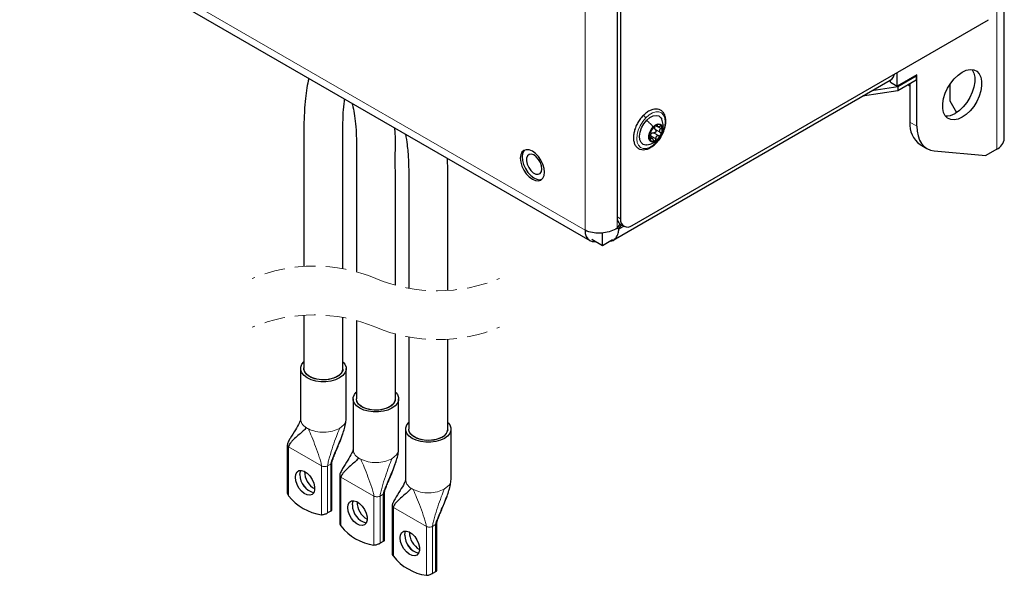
# Paper-space layout 'Blatt2' of a CAD drawing. Header units: millimetres. Extents: x 5 to 418, y 2 to 292.
# Tile 11 of 29: x 271 to 332, y 76 to 110. Entities that reach past the tile are written whole.
import ezdxf

# ---------------------------------------------------------------- set-up
doc = ezdxf.new("R2010")
doc.units = ezdxf.units.MM
doc.linetypes.add('HIDDEN', pattern=[1.905, 1.27, -0.635])

psp = doc.layouts.new('Blatt2')

# ---------------------------------------------------------------- linework, layer by layer
at = {"color": 7, "linetype": 'Continuous', "lineweight": 25}
for p, q in [((331.6994, 102.9839), (331.6994, 205.868)), ((307.8963, 133.1982), (307.8963, 98.1686)), ((308.1084, 133.0757), (308.1084, 98.0461)), ((271.445, 116.7783), (306.2064, 96.711)), ((308.8155, 97.6378), (330.7358, 110.2921)), ((307.6562, 96.7399), (324.69, 106.5732)), ((324.6971, 106.4466), (324.6971, 106.5775)), ((325.1214, 106.2017), (325.1214, 107.0509)), ((326.3235, 106.8957), (325.1214, 106.2017)), ((326.281, 106.8222), (325.1428, 106.1651)), ((326.281, 106.5772), (325.1428, 105.9201)), ((326.2386, 106.8467), (326.281, 106.8222)), ((326.281, 106.8222), (326.281, 106.5772)), ((326.3235, 103.7407), (326.3235, 106.8957)), ((325.1428, 106.1651), (323.5583, 105.92)), ((324.6971, 106.4466), (325.1214, 106.2017)), ((325.1428, 106.1651), (325.1428, 105.9201)), ((325.7851, 106.2909), (325.8992, 106.225)), ((325.8992, 106.3568), (325.8992, 103.9856)), ((328.3458, 106.3099), (328.3458, 105.3025)), ((325.1428, 105.9201), (322.9787, 105.5853)), ((328.3458, 105.3025), (328.7616, 104.5824)), ((310.2804, 103.7853), (310.3745, 103.731)), ((310.0449, 102.9991), (309.9009, 103.0822)), ((326.5206, 102.6121), (326.9449, 102.3671)), ((331.2308, 102.3307), (330.5661, 101.947)), ((327.3841, 102.2315), (330.5661, 101.947)), ((308.0559, 97.744), (307.8963, 97.4675)), ((307.9963, 97.4097), (308.1534, 97.6819)), ((308.1034, 97.7107), (308.3155, 97.5883)), ((306.9912, 96.4212), (306.9912, 97.1847)), ((307.9963, 97.4097), (307.8962, 97.4675)), ((306.3406, 96.7967), (306.9912, 96.4212)), ((306.9912, 96.4212), (307.6048, 96.7755)), ((288.6313, 92.1264), (288.6313, 88.8457)), ((291.8558, 91.798), (291.8558, 86.9843)), ((295.0802, 90.7871), (295.0802, 85.1229)), ((297.4801, 85.1182), (297.4801, 90.646)), ((288.4313, 88.8434), (288.4313, 85.7405)), ((291.2313, 85.7405), (291.2313, 88.8434)), ((291.6557, 86.982), (291.6557, 83.8791)), ((294.4557, 83.8791), (294.4557, 86.982)), ((294.8802, 85.1206), (294.8802, 82.0177)), ((297.6802, 82.0177), (297.6802, 85.1206)), ((287.6083, 84.1483), (287.6083, 81.2175)), ((290.3573, 80.1562), (290.3573, 83.0869)), ((290.8328, 82.2869), (290.8328, 79.3561)), ((293.5817, 78.2948), (293.5817, 81.2255)), ((290.2792, 80.0839), (290.0906, 79.975)), ((294.0572, 80.4254), (294.0572, 77.4947)), ((296.8061, 76.4334), (296.8061, 79.3641)), ((293.5036, 78.2225), (293.315, 78.1136)), ((296.728, 76.361), (296.5394, 76.2522))]:
    psp.add_line(p, q, dxfattribs=at)
at = {"color": 7, "linetype": 'Continuous', "lineweight": 18}
for p, q in [((305.9164, 97.352), (305.9164, 134.5863)), ((307.8963, 97.4675), (307.8963, 133.1982)), ((271.155, 117.4193), (305.9164, 97.352)), ((331.2308, 110.8112), (331.2308, 102.3307)), ((310.2415, 103.5352), (310.5527, 103.3556)), ((310.2707, 103.7824), (310.5818, 103.6028)), ((310.3511, 103.7974), (310.3668, 103.7884)), ((325.8992, 103.9856), (326.3235, 103.7407)), ((309.9129, 102.9842), (309.9591, 102.9575)), ((309.9394, 103.3797), (310.0037, 103.2988)), ((309.9587, 103.1463), (310.2698, 102.9667)), ((310.146, 103.3405), (310.4571, 103.1608)), ((310.4056, 102.9345), (310.4331, 102.9545)), ((307.8963, 98.1686), (308.1084, 98.0461)), ((308.3105, 97.5912), (307.9963, 97.4097)), ((290.8213, 85.169), (291.1082, 85.4091)), ((291.1082, 85.4091), (291.2141, 85.6141)), ((291.2141, 85.6141), (291.2244, 85.7407)), ((289.7135, 82.8692), (287.6865, 84.0394)), ((287.6865, 81.032), (287.6865, 84.0394)), ((294.3326, 83.5477), (294.4385, 83.7527)), ((294.4385, 83.7527), (294.4489, 83.8793)), ((290.2792, 82.9781), (290.0906, 82.8692)), ((290.3134, 83.0024), (290.2792, 82.9781)), ((290.2792, 82.9781), (290.2792, 80.0839)), ((294.0457, 83.3076), (294.3326, 83.5477)), ((289.7135, 82.8692), (289.7135, 79.8618)), ((290.0906, 79.975), (290.0906, 82.8692)), ((292.9379, 81.0078), (290.9109, 82.178)), ((290.9109, 79.1706), (290.9109, 82.178)), ((297.557, 81.6863), (297.6629, 81.8913)), ((297.6629, 81.8913), (297.6733, 82.0179)), ((293.5379, 81.141), (293.5036, 81.1167)), ((297.2701, 81.4462), (297.557, 81.6863)), ((292.9379, 81.0078), (292.9379, 78.0004)), ((293.5036, 81.1167), (293.315, 81.0078)), ((293.315, 78.1136), (293.315, 81.0078)), ((293.5036, 81.1167), (293.5036, 78.2225)), ((296.1623, 79.1464), (294.1353, 80.3166)), ((294.1353, 77.3092), (294.1353, 80.3166)), ((296.1623, 79.1464), (296.1623, 76.139)), ((296.728, 79.2553), (296.5394, 79.1464)), ((296.5394, 76.2522), (296.5394, 79.1464)), ((296.7623, 79.2796), (296.728, 79.2553)), ((296.728, 79.2553), (296.728, 76.361))]:
    psp.add_line(p, q, dxfattribs=at)
at = {"color": 7, "linetype": 'Continuous', "lineweight": 25, "flags": 128}
for points in [[(329.3594, 104.4652), (329.1095, 104.2906), (328.8595, 104.1767), (328.6205, 104.1284), (328.4029, 104.1478), (328.2161, 104.2342), (328.0684, 104.3837), (327.9662, 104.5898), (327.914, 104.8435), (327.914, 105.1337), (327.9662, 105.4477), (328.0684, 105.7718), (328.2161, 106.0919), (328.4029, 106.3939), (328.6205, 106.6646), (328.8595, 106.8923), (329.1095, 107.0669), (329.3594, 107.1808), (329.5984, 107.2291), (329.816, 107.2096), (330.0028, 107.1233), (330.1505, 106.9738), (330.2527, 106.7677), (330.305, 106.514), (330.305, 106.2238), (330.2527, 105.9098), (330.1505, 105.5857), (330.0028, 105.2656), (329.816, 104.9636), (329.5984, 104.6929), (329.3594, 104.4652)], [(329.7204, 107.2269), (329.7262, 107.2187), (329.8285, 107.0126), (329.8807, 106.7589), (329.8807, 106.4687), (329.8285, 106.1547), (329.7262, 105.8306), (329.5785, 105.5105), (329.3918, 105.2085), (329.1741, 104.9378), (328.9351, 104.7102), (328.6852, 104.5355)], [(309.7139, 104.1084), (309.9096, 104.2757), (310.1107, 104.3801), (310.3007, 104.4132), (310.4644, 104.3725), (310.5884, 104.261), (310.6324, 104.181)], [(309.7195, 102.5916), (309.6496, 102.5877), (309.486, 102.6284), (309.3619, 102.7399), (309.2876, 102.9129), (309.2689, 103.1336), (309.3075, 103.3839), (309.4002, 103.6437), (309.5394, 103.8919), (309.7139, 104.1084)], [(310.4331, 102.9545), (310.2849, 102.8336), (310.1352, 102.7725), (310.0021, 102.7785), (309.9015, 102.8509), (309.8456, 102.9809), (309.8412, 103.153), (309.8887, 103.3463), (309.9825, 103.5375), (310.1112, 103.7035)], [(310.1112, 103.7035), (310.2594, 103.8244), (310.4091, 103.8855), (310.5422, 103.8795), (310.6428, 103.8071), (310.6987, 103.6771), (310.7031, 103.505), (310.6556, 103.3117), (310.5618, 103.1205), (310.4331, 102.9545)], [(326.3235, 103.7407), (326.3416, 103.4314), (326.3958, 103.1484), (326.4849, 102.8965), (326.6077, 102.6799), (326.7618, 102.5025), (326.9448, 102.3672), (327.1534, 102.2764), (327.3841, 102.2315)], [(303.395, 100.7087), (303.4203, 100.916), (303.395, 101.1525), (303.3208, 101.4021), (303.2028, 101.6478), (303.049, 101.8728), (302.87, 102.0618), (302.6778, 102.202), (302.4857, 102.2837), (302.3066, 102.3014), (302.1528, 102.2539), (302.0348, 102.1445), (301.9607, 101.9805), (301.9354, 101.7732), (301.9607, 101.5367), (302.0348, 101.2871), (302.1528, 101.0414), (302.3066, 100.8164), (302.4857, 100.6274), (302.6778, 100.4872), (302.87, 100.4055), (303.049, 100.3878), (303.2028, 100.4353), (303.3208, 100.5447), (303.395, 100.7087)], [(302.2219, 102.2818), (302.162, 102.2203), (302.0828, 102.0632), (302.0517, 101.8615), (302.0709, 101.629), (302.1391, 101.3815), (302.2516, 101.1359), (302.4008, 100.9089), (302.5764, 100.716), (302.7666, 100.5703), (302.9584, 100.4818), (303.1386, 100.4564), (303.2614, 100.4811)], [(303.2393, 100.953), (303.2701, 101.1144), (303.249, 101.3078), (303.178, 101.5121), (303.0649, 101.7053), (302.922, 101.8664), (302.7647, 101.9779), (302.6102, 102.0278), (302.475, 102.0107), (302.374, 101.9283), (302.318, 101.7897), (302.313, 101.6098), (302.3598, 101.4082), (302.4531, 101.2067), (302.5828, 101.0271), (302.735, 100.8889), (302.893, 100.8071), (303.0399, 100.7905), (303.1596, 100.841), (303.2393, 100.953)], [(305.9164, 97.352), (305.9354, 97.14), (305.9917, 96.9581), (306.0832, 96.8132), (306.2063, 96.7111), (306.3563, 96.6555), (306.5275, 96.6487), (306.5836, 96.6565)], [(291.0313, 88.841), (291.0313, 91.1047), (291.0313, 91.9853)], [(294.2557, 86.9796), (294.2557, 89.1592), (294.2557, 90.9745)], [(291.0542, 89.2369), (291.1528, 89.1103), (291.2225, 88.9339), (291.2225, 88.7529), (291.1528, 88.5764), (291.0168, 88.4134), (290.8213, 88.2719), (290.5762, 88.1591), (290.2937, 88.0805), (289.9881, 88.0403), (289.6746, 88.0403), (289.369, 88.0805), (289.0865, 88.1591), (288.8414, 88.2719), (288.6459, 88.4134), (288.5099, 88.5764), (288.4401, 88.7529), (288.4401, 88.9339), (288.5099, 89.1103), (288.6279, 89.2564)], [(290.6799, 88.3535), (290.4422, 88.2471), (290.1661, 88.1781), (289.869, 88.151), (289.5696, 88.1673), (289.2866, 88.2261), (289.0378, 88.3237), (288.8388, 88.454), (288.7023, 88.6087), (288.6367, 88.7782), (288.6314, 88.846)], [(291.03, 88.8103), (291.0166, 88.735), (290.9326, 88.5683), (290.7795, 88.4188), (290.5668, 88.296), (290.3079, 88.2076), (290.0191, 88.1592), (289.7184, 88.1537), (289.4249, 88.1916), (289.1568, 88.2704), (288.9312, 88.3853), (288.7621, 88.5289), (288.6602, 88.6923), (288.6319, 88.8651), (288.6334, 88.8836)], [(294.2786, 87.3755), (294.3772, 87.2489), (294.4469, 87.0725), (294.4469, 86.8915), (294.3772, 86.715), (294.2412, 86.552), (294.0457, 86.4105), (293.8006, 86.2976), (293.5181, 86.2191), (293.2125, 86.1788), (292.899, 86.1788), (292.5934, 86.2191), (292.3109, 86.2976), (292.0658, 86.4105), (291.8703, 86.552), (291.7343, 86.715), (291.6646, 86.8915), (291.6646, 87.0725), (291.7343, 87.2489), (291.8523, 87.395)], [(293.9043, 86.4921), (293.6666, 86.3857), (293.3905, 86.3167), (293.0934, 86.2896), (292.794, 86.3059), (292.511, 86.3647), (292.2622, 86.4623), (292.0633, 86.5926), (291.9267, 86.7473), (291.8611, 86.9168), (291.8558, 86.9846)], [(294.2531, 86.9356), (294.241, 86.8736), (294.1571, 86.7068), (294.0039, 86.5574), (293.7912, 86.4346), (293.5323, 86.3462), (293.2435, 86.2978), (292.9428, 86.2923), (292.6493, 86.3302), (292.3812, 86.409), (292.1556, 86.5238), (291.9865, 86.6675), (291.8846, 86.8309), (291.8559, 86.9927)], [(297.503, 85.5141), (297.6016, 85.3875), (297.6714, 85.211), (297.6714, 85.0301), (297.6016, 84.8536), (297.4656, 84.6906), (297.2701, 84.5491), (297.025, 84.4362), (296.7425, 84.3577), (296.4369, 84.3174), (296.1234, 84.3174), (295.8178, 84.3577), (295.5353, 84.4362), (295.2902, 84.5491), (295.0947, 84.6906), (294.9587, 84.8536), (294.889, 85.0301), (294.889, 85.211), (294.9587, 85.3875), (295.0767, 85.5335)], [(297.1287, 84.6307), (296.891, 84.5243), (296.6149, 84.4553), (296.3178, 84.4282), (296.0184, 84.4445), (295.7354, 84.5033), (295.4866, 84.6009), (295.2877, 84.7312), (295.1511, 84.8859), (295.0855, 85.0554), (295.0802, 85.1232)], [(297.4775, 85.0742), (297.4654, 85.0122), (297.3815, 84.8454), (297.2283, 84.696), (297.0156, 84.5732), (296.7567, 84.4848), (296.4679, 84.4363), (296.1672, 84.4309), (295.8737, 84.4688), (295.6057, 84.5476), (295.38, 84.6624), (295.2109, 84.8061), (295.1091, 84.9694), (295.0803, 85.1313)], [(288.1324, 81.9467), (288.106, 82.1641), (288.1324, 82.3511), (288.2092, 82.4909), (288.3296, 82.5713), (288.483, 82.585), (288.6556, 82.5308), (288.8321, 82.4136), (288.997, 82.2438), (289.1354, 82.0364), (289.2351, 81.8099), (289.2873, 81.5844), (289.2873, 81.3799), (289.2351, 81.2147), (289.1354, 81.1033), (288.997, 81.0558), (288.8321, 81.0762), (288.6556, 81.1629), (288.483, 81.308), (288.3296, 81.4988), (288.2092, 81.7182), (288.1324, 81.9467)], [(288.3881, 82.327), (288.4145, 82.5139), (288.4455, 82.5879)], [(288.3896, 82.3278), (288.4159, 82.5147), (288.4464, 82.5879)], [(291.3568, 80.0853), (291.3304, 80.3027), (291.3568, 80.4897), (291.4336, 80.6295), (291.554, 80.7099), (291.7074, 80.7236), (291.88, 80.6694), (292.0565, 80.5522), (292.2214, 80.3824), (292.3598, 80.175), (292.4595, 79.9485), (292.5117, 79.723), (292.5117, 79.5185), (292.4595, 79.3533), (292.3598, 79.2419), (292.2214, 79.1944), (292.0565, 79.2148), (291.88, 79.3015), (291.7074, 79.4466), (291.554, 79.6374), (291.4336, 79.8568), (291.3568, 80.0853)], [(291.6125, 80.4656), (291.6389, 80.6525), (291.6699, 80.7265)], [(291.614, 80.4664), (291.6403, 80.6533), (291.6708, 80.7265)], [(294.5812, 78.2239), (294.5548, 78.4413), (294.5812, 78.6282), (294.658, 78.7681), (294.7785, 78.8485), (294.9318, 78.8622), (295.1044, 78.808), (295.281, 78.6908), (295.4458, 78.521), (295.5842, 78.3136), (295.6839, 78.0871), (295.7361, 77.8616), (295.7361, 77.6571), (295.6839, 77.4919), (295.5842, 77.3805), (295.4458, 77.333), (295.281, 77.3534), (295.1044, 77.4401), (294.9318, 77.5852), (294.7785, 77.776), (294.658, 77.9953), (294.5812, 78.2239)], [(294.837, 78.6042), (294.8633, 78.7911), (294.8943, 78.8651)], [(294.8384, 78.605), (294.8648, 78.7919), (294.8952, 78.865)]]:
    psp.add_lwpolyline(points, dxfattribs=at)
at = {"color": 7, "linetype": 'Continuous', "lineweight": 18, "flags": 128}
for points in [[(310.2991, 102.7466), (310.0947, 102.5664), (309.8833, 102.4405), (309.6773, 102.3762), (309.4886, 102.3772), (309.3282, 102.4436), (309.2054, 102.5713), (309.1273, 102.7531), (309.0985, 102.9782), (309.1206, 103.2338), (309.1924, 103.5048), (309.3097, 103.7756), (309.4657, 104.0304), (309.6512, 104.2543)], [(309.6512, 104.2543), (309.8556, 104.4345), (310.067, 104.5604), (310.273, 104.6247), (310.4617, 104.6236), (310.6221, 104.5573), (310.745, 104.4296), (310.8231, 104.2478), (310.8519, 104.0227), (310.8297, 103.7671), (310.7579, 103.4961), (310.6406, 103.2253), (310.4847, 102.9705), (310.2991, 102.7466)]]:
    psp.add_lwpolyline(points, dxfattribs=at)
at = {"color": 7, "linetype": 'Continuous', "lineweight": 25}
for centre, radius, start, end in [((324.3896, 107.058), 0.5703, 301.786719, 349.283715), ((328.1371, 105.3819), 1.0083, 266.430683, 302.930174), ((310.6745, 103.1134), 0.7814, 116.202727, 155.843083), ((310.4044, 103.6345), 0.2249, 165.847466, 180.69182), ((310.4378, 103.6223), 0.2206, 23.514805, 119.408074), ((310.0475, 103.5341), 0.6183, 329.980995, 16.557942), ((327.4084, 103.841), 1.5161, 174.529127, 234.158623), ((310.4968, 103.1239), 0.6183, 149.980698, 196.558238), ((310.1065, 103.0357), 0.2206, 203.514727, 299.408069), ((310.2095, 103.1001), 0.2861, 129.704412, 142.339731), ((309.8698, 103.5446), 0.7814, 296.202558, 335.843137), ((330.8987, 103.0637), 0.8047, 294.374701, 354.305135), ((308.3745, 98.1092), 0.4819, 172.920981, 235.766816), ((308.5395, 97.9762), 0.4367, 170.785898, 309.203345), ((290.4545, 88.8865), 0.5786, 292.919737, 355.461071), ((293.6789, 87.0251), 0.5786, 292.920691, 355.460117), ((296.9033, 85.1637), 0.5786, 292.920226, 355.461247), ((289.9174, 82.524), 1.2451, 180.078374, 239.916238), ((289.5341, 82.3241), 1.146, 179.85756, 254.952705), ((289.5361, 82.3252), 1.1466, 179.868736, 254.880152), ((290.153, 82.9639), 3.1331, 218.069732, 261.935755), ((293.1419, 80.6627), 1.2452, 180.080652, 239.9139), ((292.7585, 80.4627), 1.146, 179.857458, 254.952807), ((292.7605, 80.4638), 1.1466, 179.868037, 254.881397), ((293.3775, 81.1026), 3.1332, 218.070225, 261.934757), ((296.3662, 78.8012), 1.2451, 180.078292, 239.91626), ((295.9829, 78.6013), 1.146, 179.856961, 254.952734), ((295.985, 78.6024), 1.1466, 179.868714, 254.88015), ((296.6019, 79.2412), 3.1332, 218.070193, 261.935294)]:
    psp.add_arc(centre, radius, start, end, dxfattribs=at)
at = {"color": 7, "linetype": 'HIDDEN', "lineweight": 18}
for centre, start, end in [((289.256, 85.2669), 67.380135, 112.619865), ((296.8554, 103.5055), 247.380135, 292.619865), ((289.256, 82.2669), 67.380135, 112.619865), ((296.8554, 100.5055), 247.380135, 292.619865)]:
    psp.add_arc(centre, 9.8792, start, end, dxfattribs=at)
at = {"color": 7, "linetype": 'Continuous', "lineweight": 18}
for centre, radius, start, end in [((289.5027, 86.3123), 1.3208, 236.8889, 243.119089), ((292.7268, 84.4504), 1.3201, 236.887359, 243.120631), ((295.9501, 82.587), 1.3179, 236.882126, 243.125864)]:
    psp.add_arc(centre, radius, start, end, dxfattribs=at)
at = {"color": 7, "linetype": 'Continuous', "lineweight": 25}
for points, knots in [([(288.9276, 106.6858), (288.9271, 106.6835), (288.8819, 106.4941), (288.8101, 106.0822), (288.7144, 105.4179), (288.5861, 103.8522), (288.6488, 101.4677), (288.6267, 98.3482), (288.6314, 96.2527), (288.6313, 95.1921), (288.6313, 95.1264)], [0, 0, 0, 0, 0.00062031, 0.05044898, 0.10821429, 0.17448893, 0.45715345, 0.72519575, 0.98298375, 1, 1, 1, 1]), ([(291.0312, 94.9854), (291.0312, 95.2745), (291.0313, 96.6863), (291.028, 99.2557), (291.0367, 101.8814), (291.0212, 103.6685), (291.0456, 104.5365), (291.0911, 105.0965), (291.1345, 105.3704), (291.1405, 105.4084)], [0, 0, 0, 0, 0.0831878, 0.406157, 0.7391507, 0.8386124, 0.9202229, 0.9889461, 1, 1, 1, 1]), ([(291.5892, 105.1494), (291.5972, 105.1201), (291.6524, 104.9182), (291.7299, 104.4989), (291.8181, 103.8526), (291.8641, 103.0693), (291.8545, 102.1647), (291.8568, 101.1873), (291.8554, 99.7297), (291.8559, 97.8654), (291.8557, 96.0678), (291.8557, 95.0609), (291.8557, 94.798)], [0, 0, 0, 0, 0.00877628, 0.06054333, 0.12311744, 0.19738106, 0.28720564, 0.38471452, 0.48009074, 0.7087922, 0.92393671, 1, 1, 1, 1]), ([(310.3006, 102.7122), (310.3343, 102.7488), (310.4335, 102.8566), (310.5757, 103.056), (310.7145, 103.3111), (310.8168, 103.5774), (310.8782, 103.8436), (310.8946, 104.0995), (310.8623, 104.3349), (310.7781, 104.5378), (310.6434, 104.6917), (310.4714, 104.7831), (310.2789, 104.811), (310.0746, 104.7802), (309.8643, 104.6933), (309.6602, 104.5601), (309.5398, 104.4442), (309.48, 104.3867)], [0, 0, 0, 0, 0.042672, 0.125563, 0.2092071, 0.2912176, 0.3695115, 0.4426196, 0.5099403, 0.5716576, 0.6283925, 0.6817458, 0.735179, 0.7924399, 0.8568634, 0.9289624, 1, 1, 1, 1]), ([(309.48, 104.3867), (309.4463, 104.35), (309.3471, 104.2423), (309.205, 104.0429), (309.0661, 103.7878), (308.9638, 103.5214), (308.9024, 103.2553), (308.886, 102.9994), (308.9183, 102.7639), (309.0025, 102.561), (309.1372, 102.4072), (309.3092, 102.3157), (309.5017, 102.2879), (309.706, 102.3187), (309.9163, 102.4056), (310.1204, 102.5387), (310.2408, 102.6547), (310.3006, 102.7122)], [0, 0, 0, 0, 0.042672, 0.1255631, 0.2092068, 0.2912174, 0.3695112, 0.4426194, 0.5099401, 0.5716574, 0.6283926, 0.6817458, 0.735179, 0.7924399, 0.8568634, 0.9289626, 1, 1, 1, 1]), ([(310.7, 103.5175), (310.7085, 103.5456), (310.7414, 103.6547), (310.7274, 103.8879), (310.6664, 104.0757), (310.6314, 104.1835)], [0, 0, 0, 0, 0.1291505, 0.5006121, 1, 1, 1, 1]), ([(294.2557, 93.9745), (294.2557, 94.0892), (294.2557, 94.7243), (294.2556, 95.8795), (294.2558, 97.4394), (294.2547, 99.0024), (294.2576, 100.6173), (294.2459, 102.0355), (294.2678, 103.057), (294.2325, 103.5043), (294.2226, 103.6291)], [0, 0, 0, 0, 0.0356363, 0.197348, 0.3589045, 0.5203066, 0.6829714, 0.8606188, 0.9611208, 1, 1, 1, 1]), ([(310.0269, 103.5319), (310.0228, 103.5277), (310.0123, 103.5171), (309.9969, 103.4952), (309.9787, 103.4667), (309.9674, 103.4447), (309.9615, 103.4332)], [0, 0, 0, 0, 0.1482279, 0.3777906, 0.6728111, 1, 1, 1, 1]), ([(310.0269, 103.5319), (310.0366, 103.5416), (310.0537, 103.5586), (310.0782, 103.5855), (310.1035, 103.6119), (310.1315, 103.6406), (310.1694, 103.6783), (310.1966, 103.7073), (310.2143, 103.7261)], [0, 0, 0, 0, 0.1519528, 0.2676241, 0.4053864, 0.5578749, 0.7136217, 1, 1, 1, 1]), ([(310.2415, 103.5352), (310.2503, 103.5274), (310.2678, 103.5117), (310.2823, 103.4781), (310.2847, 103.4408), (310.2737, 103.4035), (310.2507, 103.3715), (310.2191, 103.3489), (310.1826, 103.3371), (310.1581, 103.3393), (310.146, 103.3405)], [0, 0, 0, 0, 0.1175887, 0.2361363, 0.3602347, 0.4898292, 0.6218715, 0.7524484, 0.8779914, 1, 1, 1, 1]), ([(310.2415, 103.5352), (310.2263, 103.5484), (310.196, 103.5744), (310.185, 103.6128), (310.1796, 103.6318)], [0, 0, 0, 0, 0.5051418, 1, 1, 1, 1]), ([(310.3294, 103.8145), (310.3193, 103.8096), (310.2977, 103.7991), (310.2679, 103.777), (310.2393, 103.7527), (310.2224, 103.7347), (310.2143, 103.7261)], [0, 0, 0, 0, 0.2301738, 0.4929076, 0.7574688, 1, 1, 1, 1]), ([(310.3668, 103.7884), (310.3697, 103.794), (310.3746, 103.8033), (310.3694, 103.8205), (310.3492, 103.822), (310.337, 103.8174), (310.3294, 103.8145)], [0, 0, 0, 0, 0.2610345, 0.4360661, 0.6507359, 1, 1, 1, 1]), ([(310.3668, 103.7884), (310.3609, 103.7757), (310.3524, 103.7575), (310.3665, 103.7341), (310.387, 103.7246), (310.4145, 103.7202), (310.4621, 103.7201), (310.4991, 103.7291), (310.5249, 103.7353)], [0, 0, 0, 0, 0.17665761, 0.25262021, 0.34840585, 0.47757416, 0.63573568, 1, 1, 1, 1]), ([(310.5818, 103.6028), (310.5598, 103.5868), (310.5271, 103.5631), (310.4993, 103.5182), (310.4884, 103.482), (310.4903, 103.4449), (310.5067, 103.3979), (310.5343, 103.3726), (310.5527, 103.3556)], [0, 0, 0, 0, 0.267266, 0.3945246, 0.5166634, 0.6365359, 0.7569135, 1, 1, 1, 1]), ([(310.6401, 103.7103), (310.6351, 103.7178), (310.6245, 103.7335), (310.5944, 103.743), (310.5606, 103.744), (310.5372, 103.7383), (310.5249, 103.7353)], [0, 0, 0, 0, 0.2050374, 0.4362067, 0.7038223, 1, 1, 1, 1]), ([(310.5818, 103.6028), (310.5922, 103.6102), (310.6123, 103.6244), (310.6337, 103.6521), (310.6464, 103.6821), (310.6421, 103.7014), (310.6401, 103.7103)], [0, 0, 0, 0, 0.2894893, 0.5584096, 0.7952046, 1, 1, 1, 1]), ([(294.8841, 103.2473), (294.9167, 103.0364), (294.9959, 102.5234), (295.0622, 101.7222), (295.0862, 100.8035), (295.0784, 99.8263), (295.0807, 98.7344), (295.0798, 97.0387), (295.0802, 95.3779), (295.0802, 94.1161), (295.0802, 93.7871)], [0, 0, 0, 0, 0.0675719, 0.1644012, 0.254383, 0.3586206, 0.4739364, 0.6002729, 0.8957898, 1, 1, 1, 1]), ([(309.7156, 102.5911), (309.8532, 102.6221), (310.055, 102.6676), (310.2789, 102.8084), (310.3691, 102.8908), (310.4111, 102.9291)], [0, 0, 0, 0, 0.5335613, 0.7825911, 1, 1, 1, 1]), ([(309.9022, 103.09), (309.8999, 103.0776), (309.8953, 103.0523), (309.8933, 103.0145), (309.8945, 102.9788), (309.9012, 102.9573), (309.9042, 102.9477)], [0, 0, 0, 0, 0.2623532, 0.5341527, 0.7896541, 1, 1, 1, 1]), ([(309.9022, 103.09), (309.9071, 103.1167), (309.9145, 103.1571), (309.9211, 103.2108), (309.9258, 103.2485), (309.9293, 103.281), (309.9332, 103.3099), (309.932, 103.3279), (309.9314, 103.3371)], [0, 0, 0, 0, 0.3269557, 0.4941059, 0.6503835, 0.7842824, 0.8882306, 1, 1, 1, 1]), ([(309.9042, 102.9477), (309.9074, 102.9409), (309.9128, 102.9295), (309.9327, 102.9241), (309.9489, 102.9377), (309.9554, 102.9502), (309.9591, 102.9575)], [0, 0, 0, 0, 0.2697298, 0.4617127, 0.6867421, 1, 1, 1, 1]), ([(309.9615, 103.4332), (309.9561, 103.4218), (309.9463, 103.4011), (309.9368, 103.3727), (309.9304, 103.3519), (309.9311, 103.3409), (309.9314, 103.3371)], [0, 0, 0, 0, 0.36958045, 0.67599007, 0.8886946, 1, 1, 1, 1]), ([(309.9587, 103.1463), (309.9577, 103.169), (309.9557, 103.2138), (309.974, 103.2547), (309.983, 103.2749)], [0, 0, 0, 0, 0.5056541, 1, 1, 1, 1]), ([(310.1173, 102.9044), (310.1059, 102.9272), (310.0895, 102.9597), (310.0573, 102.9918), (310.0338, 103.0065), (310.0093, 103.0097), (309.9789, 102.9959), (309.9673, 102.9734), (309.9591, 102.9575)], [0, 0, 0, 0, 0.3277037, 0.4686387, 0.5862337, 0.6833784, 0.775953, 1, 1, 1, 1]), ([(310.0268, 103.3202), (310.0457, 103.3293), (310.0835, 103.3474), (310.1252, 103.3428), (310.146, 103.3405)], [0, 0, 0, 0, 0.5012082, 1, 1, 1, 1]), ([(310.2148, 102.8435), (310.2239, 102.8489), (310.243, 102.8605), (310.2607, 102.8916), (310.2709, 102.9278), (310.2702, 102.9536), (310.2698, 102.9667)], [0, 0, 0, 0, 0.2179399, 0.4621308, 0.7261053, 1, 1, 1, 1]), ([(310.4571, 103.1608), (310.4313, 103.1628), (310.3924, 103.1658), (310.3439, 103.1461), (310.3121, 103.1221), (310.2887, 103.0889), (310.2686, 103.037), (310.2693, 102.9949), (310.2698, 102.9667)], [0, 0, 0, 0, 0.2390541, 0.3606554, 0.4833288, 0.6089625, 0.7379126, 1, 1, 1, 1]), ([(310.4571, 103.1608), (310.4692, 103.1597), (310.4936, 103.1575), (310.5298, 103.1692), (310.5621, 103.1914), (310.5759, 103.2136), (310.5828, 103.2248)], [0, 0, 0, 0, 0.2383349, 0.4849881, 0.7406541, 1, 1, 1, 1]), ([(310.5828, 103.2248), (310.5874, 103.2369), (310.5963, 103.2607), (310.5934, 103.2983), (310.579, 103.332), (310.5614, 103.3478), (310.5527, 103.3556)], [0, 0, 0, 0, 0.2645107, 0.51737, 0.7599452, 1, 1, 1, 1]), ([(310.1173, 102.9044), (310.1227, 102.8936), (310.1331, 102.8729), (310.1567, 102.8495), (310.186, 102.8364), (310.2053, 102.8412), (310.2148, 102.8435)], [0, 0, 0, 0, 0.2842035, 0.5421346, 0.7745233, 1, 1, 1, 1]), ([(297.4801, 93.646), (297.4801, 93.6463), (297.4801, 94.1519), (297.4803, 95.1796), (297.4796, 96.7469), (297.4824, 98.3667), (297.4707, 100.024), (297.4995, 101.1646), (297.4552, 101.7438), (297.4537, 101.7639)], [0, 0, 0, 0, 0.0000932, 0.1868487, 0.3797795, 0.5792786, 0.7853504, 0.9925471, 1, 1, 1, 1]), ([(307.8963, 97.4675), (307.7706, 97.4006), (307.5078, 97.2606), (307.0573, 97.172), (306.5982, 97.1627), (306.2089, 97.2259), (305.9949, 97.3182), (305.9164, 97.352)], [0, 0, 0, 0, 0.2067473, 0.4321811, 0.6607981, 0.8754982, 1, 1, 1, 1]), ([(307.4525, 96.6875), (307.4919, 96.6889), (307.6317, 96.6938), (307.839, 96.8696), (307.9675, 97.136), (307.9877, 97.328), (307.9963, 97.4097)], [0, 0, 0, 0, 0.1181166, 0.4186978, 0.7524715, 1, 1, 1, 1]), ([(288.4314, 85.7425), (288.4304, 85.7333), (288.4275, 85.7083), (288.4035, 85.6343), (288.3079, 85.4159), (288.0907, 85.0476), (287.843, 84.658), (287.6822, 84.3749), (287.6202, 84.2374), (287.612, 84.1754), (287.6083, 84.148)], [0, 0, 0, 0, 0.0152686, 0.0419408, 0.1287503, 0.4116872, 0.7513581, 0.8965143, 0.9542241, 1, 1, 1, 1]), ([(290.3573, 83.0877), (290.3577, 83.0939), (290.3586, 83.1076), (290.3651, 83.139), (290.3883, 83.2221), (290.4307, 83.3359), (290.4895, 83.4853), (290.5623, 83.6638), (290.6705, 83.9244), (290.8195, 84.2872), (290.9731, 84.6821), (291.104, 85.0747), (291.2034, 85.4176), (291.2223, 85.649), (291.2313, 85.7577)], [0, 0, 0, 0, 0.006565, 0.0146395, 0.0339919, 0.0983431, 0.1436365, 0.2047523, 0.303344, 0.4437232, 0.6219821, 0.753614, 0.8842668, 1, 1, 1, 1]), ([(288.7812, 85.206), (288.7195, 85.1422), (288.5772, 84.9949), (288.3269, 84.7824), (288.0925, 84.5727), (287.9028, 84.3888), (287.7856, 84.2523), (287.7061, 84.1393), (287.6923, 84.0694), (287.6865, 84.0394)], [0, 0, 0, 0, 0.1646708, 0.3798578, 0.6084963, 0.7488124, 0.868935, 0.9438024, 1, 1, 1, 1]), ([(291.6558, 83.8811), (291.6548, 83.8719), (291.6519, 83.8468), (291.6279, 83.7728), (291.5323, 83.5545), (291.3151, 83.1862), (291.0674, 82.7966), (290.9066, 82.5135), (290.8446, 82.376), (290.8364, 82.314), (290.8328, 82.2866)], [0, 0, 0, 0, 0.01526857, 0.04193754, 0.12875012, 0.41168703, 0.75135805, 0.89651429, 0.95422427, 1, 1, 1, 1]), ([(293.5817, 81.2263), (293.5821, 81.2325), (293.583, 81.2462), (293.5895, 81.2776), (293.6127, 81.3607), (293.6551, 81.4745), (293.7139, 81.6239), (293.7867, 81.8024), (293.8949, 82.063), (294.0439, 82.4258), (294.1975, 82.8207), (294.3284, 83.2133), (294.4278, 83.5562), (294.4468, 83.7876), (294.4557, 83.8963)], [0, 0, 0, 0, 0.00656916, 0.01464377, 0.03399607, 0.09834715, 0.14363646, 0.20475598, 0.30334752, 0.44372431, 0.62198293, 0.75361254, 0.88426712, 1, 1, 1, 1]), ([(292.0056, 83.3446), (291.9439, 83.2808), (291.8016, 83.1335), (291.5513, 82.921), (291.3169, 82.7113), (291.1272, 82.5274), (291.01, 82.3909), (290.9305, 82.2779), (290.9168, 82.208), (290.9109, 82.178)], [0, 0, 0, 0, 0.164671, 0.3798575, 0.6084939, 0.7488098, 0.8689352, 0.9438023, 1, 1, 1, 1]), ([(294.8802, 82.0197), (294.8792, 82.0105), (294.8763, 81.9854), (294.8523, 81.9114), (294.7567, 81.6931), (294.5395, 81.3248), (294.2918, 80.9352), (294.131, 80.6521), (294.069, 80.5146), (294.0608, 80.4526), (294.0572, 80.4252)], [0, 0, 0, 0, 0.0152686, 0.0419408, 0.1287477, 0.4116853, 0.7513573, 0.8965139, 0.9542241, 1, 1, 1, 1]), ([(296.8062, 79.3649), (296.8065, 79.3711), (296.8074, 79.3848), (296.8139, 79.4162), (296.8371, 79.4993), (296.8796, 79.6131), (296.9383, 79.7625), (297.0111, 79.941), (297.1193, 80.2016), (297.2683, 80.5644), (297.4219, 80.9592), (297.5529, 81.3519), (297.6522, 81.6948), (297.6712, 81.9262), (297.6801, 82.0349)], [0, 0, 0, 0, 0.0065692, 0.0146396, 0.033992, 0.0983432, 0.1436366, 0.2047523, 0.3033441, 0.4437251, 0.6219841, 0.7536141, 0.8842689, 1, 1, 1, 1]), ([(287.6112, 81.2175), (287.6106, 81.2083), (287.6078, 81.1708), (287.6325, 81.1037), (287.668, 81.0566), (287.6865, 81.032)], [0, 0, 0, 0, 0.134256, 0.5489313, 1, 1, 1, 1]), ([(295.23, 81.4832), (295.1683, 81.4194), (295.026, 81.2721), (294.7757, 81.0596), (294.5413, 80.8499), (294.3516, 80.6659), (294.2344, 80.5295), (294.1549, 80.4165), (294.1412, 80.3466), (294.1353, 80.3166)], [0, 0, 0, 0, 0.16467095, 0.37985763, 0.60849905, 0.7488151, 0.86893523, 0.94380236, 1, 1, 1, 1]), ([(289.7135, 79.8618), (289.7407, 79.863), (289.8014, 79.8657), (289.8945, 79.8904), (289.9867, 79.9233), (290.0521, 79.9534), (290.0842, 79.9714), (290.0906, 79.975)], [0, 0, 0, 0, 0.2054737, 0.4575509, 0.7222133, 0.9444102, 1, 1, 1, 1]), ([(290.2792, 80.0839), (290.2947, 80.094), (290.3204, 80.1108), (290.3534, 80.1342), (290.3542, 80.1516), (290.3544, 80.1563)], [0, 0, 0, 0, 0.5306409, 0.8750948, 1, 1, 1, 1]), ([(290.8356, 79.3561), (290.835, 79.3469), (290.8322, 79.3094), (290.8569, 79.2423), (290.8924, 79.1952), (290.9109, 79.1706)], [0, 0, 0, 0, 0.1342561, 0.5489308, 1, 1, 1, 1]), ([(292.9379, 78.0004), (292.9652, 78.0016), (293.0259, 78.0043), (293.1189, 78.029), (293.2111, 78.0619), (293.2765, 78.092), (293.3086, 78.11), (293.315, 78.1136)], [0, 0, 0, 0, 0.2054744, 0.4575611, 0.7222142, 0.9444246, 1, 1, 1, 1]), ([(293.5036, 78.2225), (293.5191, 78.2326), (293.5448, 78.2494), (293.5778, 78.2728), (293.5786, 78.2902), (293.5788, 78.2948)], [0, 0, 0, 0, 0.5306807, 0.8750854, 1, 1, 1, 1]), ([(294.0601, 77.4946), (294.0594, 77.4855), (294.0566, 77.4479), (294.0813, 77.3809), (294.1168, 77.3337), (294.1353, 77.3092)], [0, 0, 0, 0, 0.13425612, 0.54893084, 1, 1, 1, 1]), ([(296.728, 76.361), (296.7435, 76.3712), (296.7692, 76.388), (296.8022, 76.4114), (296.803, 76.4288), (296.8032, 76.4334)], [0, 0, 0, 0, 0.5306386, 0.87509573, 1, 1, 1, 1]), ([(296.1623, 76.139), (296.1896, 76.1402), (296.2503, 76.1429), (296.3433, 76.1676), (296.4355, 76.2005), (296.5009, 76.2306), (296.533, 76.2486), (296.5394, 76.2522)], [0, 0, 0, 0, 0.2054734, 0.457551, 0.7222129, 0.9444103, 1, 1, 1, 1])]:
    psp.add_open_spline(points, degree=3, knots=knots, dxfattribs=at)
at = {"color": 7, "linetype": 'Continuous', "lineweight": 18}
for points, knots in [([(309.6512, 104.2543), (309.6454, 104.2651), (309.6326, 104.289), (309.6042, 104.3214), (309.5719, 104.3516), (309.5376, 104.3762), (309.5113, 104.3882), (309.4865, 104.3948), (309.4823, 104.3868), (309.4815, 104.3853)], [0, 0, 0, 0, 0.1598976, 0.3546665, 0.5586039, 0.7440548, 0.8874326, 0.9779202, 1, 1, 1, 1]), ([(309.7139, 104.1084), (309.7846, 104.0442), (309.9248, 103.9167), (310.0494, 103.7742), (310.1112, 103.7035)], [0, 0, 0, 0, 0.5044335, 1, 1, 1, 1]), ([(310.2991, 102.7466), (310.3031, 102.7381), (310.3089, 102.7261), (310.3013, 102.7164), (310.2991, 102.7136)], [0, 0, 0, 0, 0.7053835, 1, 1, 1, 1]), ([(288.4388, 85.7412), (288.4547, 85.6443), (288.4913, 85.4202), (288.6762, 85.2836), (288.7812, 85.206)], [0, 0, 0, 0, 0.4326273, 1, 1, 1, 1]), ([(290.2792, 82.9781), (290.2808, 82.9947), (290.2845, 83.0346), (290.3092, 83.1204), (290.3713, 83.3004), (290.4851, 83.575), (290.6375, 83.9336), (290.8102, 84.341), (290.9821, 84.7778), (291.1376, 85.2077), (291.1904, 85.4882), (291.2141, 85.6141)], [0, 0, 0, 0, 0.017855, 0.0427811, 0.0951259, 0.2217597, 0.360507, 0.5122753, 0.6950233, 0.8631697, 1, 1, 1, 1]), ([(288.9055, 85.1343), (289.0541, 85.0751), (289.3649, 84.9514), (289.8741, 84.9184), (290.3787, 84.9687), (290.6789, 85.1046), (290.8213, 85.169)], [0, 0, 0, 0, 0.24101, 0.5038247, 0.7645724, 1, 1, 1, 1]), ([(289.7135, 82.8692), (289.7102, 82.9016), (289.702, 82.9824), (289.6545, 83.1602), (289.5435, 83.5254), (289.3559, 84.0404), (289.1326, 84.6186), (288.9759, 84.9745), (288.9055, 85.1343)], [0, 0, 0, 0, 0.0404911, 0.1009588, 0.2284393, 0.5159484, 0.7827091, 1, 1, 1, 1]), ([(290.0906, 82.8692), (290.0935, 82.9018), (290.1008, 82.983), (290.1428, 83.1628), (290.2414, 83.5329), (290.4093, 84.0562), (290.6103, 84.6446), (290.7559, 85.0065), (290.8213, 85.169)], [0, 0, 0, 0, 0.0405214, 0.101063, 0.2286118, 0.5160204, 0.7826288, 1, 1, 1, 1]), ([(287.6865, 84.0394), (287.6642, 84.054), (287.6237, 84.0805), (287.6132, 84.1271), (287.6084, 84.1481)], [0, 0, 0, 0, 0.5516341, 1, 1, 1, 1]), ([(291.6632, 83.8798), (291.6791, 83.7829), (291.7157, 83.5588), (291.9007, 83.4222), (292.0056, 83.3446)], [0, 0, 0, 0, 0.4326273, 1, 1, 1, 1]), ([(293.5036, 81.1167), (293.5052, 81.1333), (293.5089, 81.1732), (293.5336, 81.259), (293.5957, 81.439), (293.7095, 81.7136), (293.862, 82.0722), (294.0346, 82.4796), (294.2065, 82.9164), (294.362, 83.3463), (294.4148, 83.6268), (294.4385, 83.7527)], [0, 0, 0, 0, 0.017855, 0.04278517, 0.09512578, 0.22176331, 0.36050835, 0.51227839, 0.69502598, 0.86317, 1, 1, 1, 1]), ([(290.354, 83.0869), (290.3537, 83.0743), (290.3528, 83.041), (290.3285, 83.0172), (290.3134, 83.0024)], [0, 0, 0, 0, 0.3799195, 1, 1, 1, 1]), ([(292.1299, 83.2729), (292.2786, 83.2137), (292.5893, 83.09), (293.0985, 83.057), (293.6031, 83.1073), (293.9033, 83.2432), (294.0457, 83.3076)], [0, 0, 0, 0, 0.2410107, 0.5038245, 0.7645712, 1, 1, 1, 1]), ([(292.9379, 81.0078), (292.9346, 81.0402), (292.9264, 81.121), (292.8789, 81.2988), (292.7679, 81.664), (292.5803, 82.179), (292.357, 82.7572), (292.2003, 83.1131), (292.1299, 83.2729)], [0, 0, 0, 0, 0.0404959, 0.1009586, 0.2284435, 0.5159496, 0.7827119, 1, 1, 1, 1]), ([(293.315, 81.0078), (293.3179, 81.0404), (293.3252, 81.1216), (293.3673, 81.3014), (293.4658, 81.6715), (293.6337, 82.1948), (293.8347, 82.7832), (293.9803, 83.1451), (294.0457, 83.3076)], [0, 0, 0, 0, 0.0405212, 0.1010625, 0.2286108, 0.516018, 0.7826275, 1, 1, 1, 1]), ([(290.0906, 82.8692), (290.0622, 82.8565), (290.0024, 82.8297), (289.9021, 82.8212), (289.8017, 82.8297), (289.7419, 82.8565), (289.7135, 82.8692)], [0, 0, 0, 0, 0.2372198, 0.5, 0.7627802, 1, 1, 1, 1]), ([(290.9109, 82.178), (290.8886, 82.1926), (290.8481, 82.2191), (290.8376, 82.2657), (290.8328, 82.2866)], [0, 0, 0, 0, 0.5516702, 1, 1, 1, 1]), ([(294.8876, 82.0184), (294.9035, 81.9214), (294.9401, 81.6974), (295.1251, 81.5607), (295.23, 81.4832)], [0, 0, 0, 0, 0.432638, 1, 1, 1, 1]), ([(296.728, 79.2553), (296.7296, 79.2719), (296.7334, 79.3118), (296.758, 79.3976), (296.8201, 79.5776), (296.9339, 79.8521), (297.0864, 80.2108), (297.259, 80.6182), (297.4309, 81.055), (297.5864, 81.4849), (297.6392, 81.7654), (297.6629, 81.8913)], [0, 0, 0, 0, 0.017855, 0.0427811, 0.0951259, 0.2217596, 0.3605089, 0.5122754, 0.6950234, 0.8631718, 1, 1, 1, 1]), ([(293.5784, 81.2255), (293.5781, 81.2129), (293.5772, 81.1796), (293.5529, 81.1558), (293.5379, 81.141)], [0, 0, 0, 0, 0.37988218, 1, 1, 1, 1]), ([(295.3543, 81.4115), (295.503, 81.3523), (295.8137, 81.2286), (296.3229, 81.1955), (296.8275, 81.2459), (297.1277, 81.3817), (297.2701, 81.4462)], [0, 0, 0, 0, 0.2410107, 0.5038254, 0.7645732, 1, 1, 1, 1]), ([(296.1623, 79.1464), (296.159, 79.1788), (296.1508, 79.2596), (296.1033, 79.4374), (295.9923, 79.8026), (295.8047, 80.3176), (295.5814, 80.8958), (295.4247, 81.2517), (295.3543, 81.4115)], [0, 0, 0, 0, 0.040491, 0.1009586, 0.2284434, 0.5159496, 0.7827073, 1, 1, 1, 1]), ([(296.5394, 79.1464), (296.5423, 79.179), (296.5496, 79.2602), (296.5917, 79.44), (296.6902, 79.8101), (296.8581, 80.3334), (297.0591, 80.9218), (297.2047, 81.2837), (297.2701, 81.4462)], [0, 0, 0, 0, 0.0405214, 0.1010629, 0.2286118, 0.5160204, 0.7826311, 1, 1, 1, 1]), ([(293.315, 81.0078), (293.2866, 80.9951), (293.2268, 80.9683), (293.1265, 80.9598), (293.0261, 80.9683), (292.9663, 80.9951), (292.9379, 81.0078)], [0, 0, 0, 0, 0.2372154, 0.4999991, 0.7627846, 1, 1, 1, 1]), ([(294.1353, 80.3166), (294.113, 80.3312), (294.0726, 80.3576), (294.062, 80.4043), (294.0572, 80.4252)], [0, 0, 0, 0, 0.5515991, 1, 1, 1, 1]), ([(296.8028, 79.3641), (296.8025, 79.3515), (296.8016, 79.3182), (296.7773, 79.2943), (296.7623, 79.2796)], [0, 0, 0, 0, 0.37992063, 1, 1, 1, 1]), ([(296.5394, 79.1464), (296.511, 79.1337), (296.4512, 79.1069), (296.3509, 79.0984), (296.2505, 79.1069), (296.1907, 79.1337), (296.1623, 79.1464)], [0, 0, 0, 0, 0.23722117, 0.49999997, 0.76277972, 1, 1, 1, 1])]:
    psp.add_open_spline(points, degree=3, knots=knots, dxfattribs=at)

doc.saveas('drawing.dxf')
